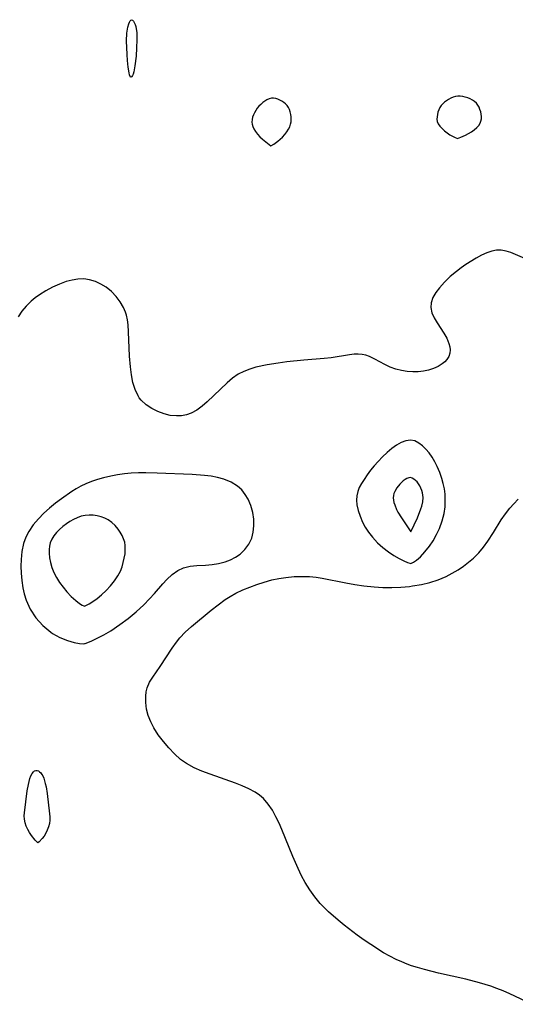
# Model space of a CAD drawing. Header units: metres. Extents: x 1073367 to 1082519, y 1569854 to 1574957.
# Tile 255 of 256: x 1075645 to 1075751, y 1573825 to 1574036. Entities that reach past the tile are written whole.
import ezdxf

# ---------------------------------------------------------------- set-up
doc = ezdxf.new("R2010")
doc.units = ezdxf.units.M
doc.layers.add('CGG_CurvaNivelLidar_v1', color=253, linetype='Continuous', lineweight=30)

msp = doc.modelspace()

# ---------------------------------------------------------------- linework, layer by layer
at = {"layer": 'CGG_CurvaNivelLidar_v1'}
for p, q in [((1075668.2914, 1574035.3079, 66), (1075668.4448, 1574035.502, 66)), ((1075668.4448, 1574035.502, 66), (1075668.6088, 1574035.5842, 66)), ((1075668.6088, 1574035.5842, 66), (1075668.8082, 1574035.515, 66)), ((1075668.8082, 1574035.515, 66), (1075669.0108, 1574035.3025, 66)), ((1075667.6374, 1574032.7204, 66), (1075667.8297, 1574033.9877, 66)), ((1075667.8297, 1574033.9877, 66), (1075668.0188, 1574034.6857, 66)), ((1075668.0188, 1574034.6857, 66), (1075668.1489, 1574035.0288, 66)), ((1075668.1489, 1574035.0288, 66), (1075668.2914, 1574035.3079, 66)), ((1075669.0108, 1574035.3025, 66), (1075669.2055, 1574034.9838, 66)), ((1075669.2055, 1574034.9838, 66), (1075669.3806, 1574034.5856, 66)), ((1075669.3806, 1574034.5856, 66), (1075669.5221, 1574034.1384, 66)), ((1075669.5221, 1574034.1384, 66), (1075669.6296, 1574033.6494, 66)), ((1075669.6296, 1574033.6494, 66), (1075669.7281, 1574032.8253, 66)), ((1075667.5726, 1574031.0305, 66), (1075667.6374, 1574032.7204, 66)), ((1075669.7654, 1574031.2699, 66), (1075669.7112, 1574029.5524, 66)), ((1075669.7281, 1574032.8253, 66), (1075669.7654, 1574031.2699, 66)), ((1075667.6473, 1574028.1541, 66), (1075667.5726, 1574031.0305, 66)), ((1075669.7112, 1574029.5524, 66), (1075669.6118, 1574027.8007, 66)), ((1075667.7402, 1574026.8121, 66), (1075667.6473, 1574028.1541, 66)), ((1075669.6118, 1574027.8007, 66), (1075669.361, 1574025.7189, 66)), ((1075667.8903, 1574025.4026, 66), (1075667.7402, 1574026.8121, 66)), ((1075668.0859, 1574024.189, 66), (1075667.8903, 1574025.4026, 66)), ((1075669.361, 1574025.7189, 66), (1075669.1044, 1574024.4406, 66)), ((1075668.1967, 1574023.7359, 66), (1075668.0859, 1574024.189, 66)), ((1075668.3413, 1574023.3759, 66), (1075668.1967, 1574023.7359, 66)), ((1075668.4092, 1574023.2925, 66), (1075668.3413, 1574023.3759, 66)), ((1075668.5, 1574023.2797, 66), (1075668.4092, 1574023.2925, 66)), ((1075668.5389, 1574023.2623, 66), (1075668.5, 1574023.2797, 66)), ((1075668.611, 1574023.2943, 66), (1075668.5389, 1574023.2623, 66)), ((1075668.699, 1574023.3872, 66), (1075668.611, 1574023.2943, 66)), ((1075668.8272, 1574023.6092, 66), (1075668.699, 1574023.3872, 66)), ((1075668.9553, 1574023.9317, 66), (1075668.8272, 1574023.6092, 66)), ((1075669.1044, 1574024.4406, 66), (1075668.9553, 1574023.9317, 66)), ((1075698.1206, 1574018.6237, 66.5), (1075697.6503, 1574018.4129, 66.5)), ((1075698.6037, 1574018.7425, 66.5), (1075698.1206, 1574018.6237, 66.5)), ((1075699.0595, 1574018.7529, 66.5), (1075698.6037, 1574018.7425, 66.5)), ((1075699.5203, 1574018.6824, 66.5), (1075699.0595, 1574018.7529, 66.5)), ((1075699.98, 1574018.5484, 66.5), (1075699.5203, 1574018.6824, 66.5)), ((1075700.4319, 1574018.3632, 66.5), (1075699.98, 1574018.5484, 66.5)), ((1075737.0746, 1574018.7416, 66.5), (1075736.6063, 1574018.4965, 66.5)), ((1075737.5573, 1574018.9446, 66.5), (1075737.0746, 1574018.7416, 66.5)), ((1075738.051, 1574019.0957, 66.5), (1075737.5573, 1574018.9446, 66.5)), ((1075738.5536, 1574019.1801, 66.5), (1075738.051, 1574019.0957, 66.5)), ((1075739.0963, 1574019.1836, 66.5), (1075738.5536, 1574019.1801, 66.5)), ((1075739.6417, 1574019.1126, 66.5), (1075739.0963, 1574019.1836, 66.5)), ((1075740.1839, 1574018.9836, 66.5), (1075739.6417, 1574019.1126, 66.5)), ((1075740.7166, 1574018.8073, 66.5), (1075740.1839, 1574018.9836, 66.5)), ((1075741.2319, 1574018.5891, 66.5), (1075740.7166, 1574018.8073, 66.5)), ((1075741.7203, 1574018.3296, 66.5), (1075741.2319, 1574018.5891, 66.5)), ((1075695.5687, 1574016.5847, 66.5), (1075695.2589, 1574016.1299, 66.5)), ((1075695.9319, 1574017.0238, 66.5), (1075695.5687, 1574016.5847, 66.5)), ((1075696.3293, 1574017.4305, 66.5), (1075695.9319, 1574017.0238, 66.5)), ((1075696.7518, 1574017.8026, 66.5), (1075696.3293, 1574017.4305, 66.5)), ((1075697.1934, 1574018.1337, 66.5), (1075696.7518, 1574017.8026, 66.5)), ((1075697.6503, 1574018.4129, 66.5), (1075697.1934, 1574018.1337, 66.5)), ((1075700.8686, 1574018.1341, 66.5), (1075700.4319, 1574018.3632, 66.5)), ((1075701.281, 1574017.8645, 66.5), (1075700.8686, 1574018.1341, 66.5)), ((1075701.6576, 1574017.5534, 66.5), (1075701.281, 1574017.8645, 66.5)), ((1075701.984, 1574017.1963, 66.5), (1075701.6576, 1574017.5534, 66.5)), ((1075702.2564, 1574016.7721, 66.5), (1075701.984, 1574017.1963, 66.5)), ((1075702.4689, 1574016.3049, 66.5), (1075702.2564, 1574016.7721, 66.5)), ((1075734.7209, 1574016.7326, 66.5), (1075734.4934, 1574016.2658, 66.5)), ((1075735.0044, 1574017.1662, 66.5), (1075734.7209, 1574016.7326, 66.5)), ((1075735.3449, 1574017.5529, 66.5), (1075735.0044, 1574017.1662, 66.5)), ((1075735.7333, 1574017.9013, 66.5), (1075735.3449, 1574017.5529, 66.5)), ((1075736.1569, 1574018.2156, 66.5), (1075735.7333, 1574017.9013, 66.5)), ((1075736.6063, 1574018.4965, 66.5), (1075736.1569, 1574018.2156, 66.5)), ((1075742.1688, 1574018.0249, 66.5), (1075741.7203, 1574018.3296, 66.5)), ((1075742.5604, 1574017.666, 66.5), (1075742.1688, 1574018.0249, 66.5)), ((1075742.8696, 1574017.2615, 66.5), (1075742.5604, 1574017.666, 66.5)), ((1075743.1194, 1574016.8111, 66.5), (1075742.8696, 1574017.2615, 66.5)), ((1075743.3189, 1574016.3292, 66.5), (1075743.1194, 1574016.8111, 66.5)), ((1075694.5879, 1574014.6606, 66.5), (1075694.4716, 1574014.1562, 66.5)), ((1075694.7647, 1574015.1612, 66.5), (1075694.5879, 1574014.6606, 66.5)), ((1075694.9905, 1574015.6529, 66.5), (1075694.7647, 1574015.1612, 66.5)), ((1075695.2589, 1574016.1299, 66.5), (1075694.9905, 1574015.6529, 66.5)), ((1075702.6311, 1574015.8075, 66.5), (1075702.4689, 1574016.3049, 66.5)), ((1075702.748, 1574015.2901, 66.5), (1075702.6311, 1574015.8075, 66.5)), ((1075702.8202, 1574014.7608, 66.5), (1075702.748, 1574015.2901, 66.5)), ((1075702.8435, 1574014.2267, 66.5), (1075702.8202, 1574014.7608, 66.5)), ((1075734.1124, 1574014.771, 66.5), (1075734.0996, 1574014.2711, 66.5)), ((1075734.1878, 1574015.2758, 66.5), (1075734.1124, 1574014.771, 66.5)), ((1075734.3161, 1574015.777, 66.5), (1075734.1878, 1574015.2758, 66.5)), ((1075734.4934, 1574016.2658, 66.5), (1075734.3161, 1574015.777, 66.5)), ((1075743.4726, 1574015.8275, 66.5), (1075743.3189, 1574016.3292, 66.5)), ((1075743.5803, 1574015.316, 66.5), (1075743.4726, 1574015.8275, 66.5)), ((1075743.6365, 1574014.8042, 66.5), (1075743.5803, 1574015.316, 66.5)), ((1075743.6301, 1574014.3014, 66.5), (1075743.6365, 1574014.8042, 66.5)), ((1075694.4716, 1574014.1562, 66.5), (1075694.4341, 1574013.6523, 66.5)), ((1075694.4341, 1574013.6523, 66.5), (1075694.4891, 1574013.1685, 66.5)), ((1075694.4891, 1574013.1685, 66.5), (1075694.6256, 1574012.6862, 66.5)), ((1075694.6256, 1574012.6862, 66.5), (1075694.8734, 1574012.1624, 66.5)), ((1075702.2849, 1574012.0999, 66.5), (1075702.5412, 1574012.6483, 66.5)), ((1075702.5412, 1574012.6483, 66.5), (1075702.7047, 1574013.1669, 66.5)), ((1075702.7047, 1574013.1669, 66.5), (1075702.8084, 1574013.6942, 66.5)), ((1075702.8084, 1574013.6942, 66.5), (1075702.8435, 1574014.2267, 66.5)), ((1075734.0996, 1574014.2711, 66.5), (1075734.1668, 1574013.7846, 66.5)), ((1075734.1668, 1574013.7846, 66.5), (1075734.3763, 1574013.2826, 66.5)), ((1075734.3763, 1574013.2826, 66.5), (1075734.7304, 1574012.7648, 66.5)), ((1075734.7304, 1574012.7648, 66.5), (1075735.1939, 1574012.2512, 66.5)), ((1075735.1939, 1574012.2512, 66.5), (1075735.732, 1574011.7612, 66.5)), ((1075742.0908, 1574012.0055, 66.5), (1075742.6219, 1574012.4606, 66.5)), ((1075742.6219, 1574012.4606, 66.5), (1075743.0569, 1574012.9215, 66.5)), ((1075743.0569, 1574012.9215, 66.5), (1075743.3624, 1574013.3708, 66.5)), ((1075743.3624, 1574013.3708, 66.5), (1075743.5429, 1574013.8179, 66.5)), ((1075743.5429, 1574013.8179, 66.5), (1075743.6301, 1574014.3014, 66.5)), ((1075694.8734, 1574012.1624, 66.5), (1075695.2247, 1574011.606, 66.5)), ((1075695.2247, 1574011.606, 66.5), (1075695.6561, 1574011.0431, 66.5)), ((1075695.6561, 1574011.0431, 66.5), (1075696.1445, 1574010.4991, 66.5)), ((1075696.1445, 1574010.4991, 66.5), (1075696.7, 1574009.963, 66.5)), ((1075700.4901, 1574009.9393, 66.5), (1075700.9817, 1574010.3922, 66.5)), ((1075700.9817, 1574010.3922, 66.5), (1075701.486, 1574010.9423, 66.5)), ((1075701.486, 1574010.9423, 66.5), (1075701.9269, 1574011.5213, 66.5)), ((1075701.9269, 1574011.5213, 66.5), (1075702.2849, 1574012.0999, 66.5)), ((1075735.732, 1574011.7612, 66.5), (1075736.31, 1574011.3139, 66.5)), ((1075736.31, 1574011.3139, 66.5), (1075736.8937, 1574010.9271, 66.5)), ((1075736.8937, 1574010.9271, 66.5), (1075737.8435, 1574010.4168, 66.5)), ((1075737.8435, 1574010.4168, 66.5), (1075738.5, 1574010.1492, 66.5)), ((1075738.5, 1574010.1492, 66.5), (1075739.2104, 1574010.3843, 66.5)), ((1075739.2104, 1574010.3843, 66.5), (1075740.2511, 1574010.8417, 66.5)), ((1075740.2511, 1574010.8417, 66.5), (1075740.8728, 1574011.1799, 66.5)), ((1075740.8728, 1574011.1799, 66.5), (1075741.4968, 1574011.573, 66.5)), ((1075741.4968, 1574011.573, 66.5), (1075742.0908, 1574012.0055, 66.5)), ((1075696.7, 1574009.963, 66.5), (1075697.7474, 1574009.0971, 66.5)), ((1075697.7474, 1574009.0971, 66.5), (1075698.5, 1574008.5507, 66.5)), ((1075698.5, 1574008.5507, 66.5), (1075699.1089, 1574008.9179, 66.5)), ((1075699.1089, 1574008.9179, 66.5), (1075699.9941, 1574009.5383, 66.5)), ((1075699.9941, 1574009.5383, 66.5), (1075700.4901, 1574009.9393, 66.5)), ((1075743.646, 1573985.1158, 66.5), (1075742.4954, 1573984.4806, 66.5)), ((1075744.8002, 1573985.6373, 66.5), (1075743.646, 1573985.1158, 66.5)), ((1075745.8329, 1573985.9707, 66.5), (1075744.8002, 1573985.6373, 66.5)), ((1075746.865, 1573986.156, 66.5), (1075745.8329, 1573985.9707, 66.5)), ((1075747.8883, 1573986.1665, 66.5), (1075746.865, 1573986.156, 66.5)), ((1075748.9143, 1573985.982, 66.5), (1075747.8883, 1573986.1665, 66.5)), ((1075749.9421, 1573985.6458, 66.5), (1075748.9143, 1573985.982, 66.5)), ((1075753.4191, 1573984.1713, 66.5), (1075749.9421, 1573985.6458, 66.5)), ((1075740.3005, 1573983.0949, 66.5), (1075739.2719, 1573982.3768, 66.5)), ((1075742.4954, 1573984.4806, 66.5), (1075740.3005, 1573983.0949, 66.5)), ((1075738.2837, 1573981.6203, 66.5), (1075736.9511, 1573980.5049, 66.5)), ((1075739.2719, 1573982.3768, 66.5), (1075738.2837, 1573981.6203, 66.5)), ((1075653.1473, 1573978.903, 66.5), (1075651.6805, 1573978.2451, 66.5)), ((1075654.605, 1573979.4386, 66.5), (1075653.1473, 1573978.903, 66.5)), ((1075655.8696, 1573979.7858, 66.5), (1075654.605, 1573979.4386, 66.5)), ((1075657.1265, 1573979.9937, 66.5), (1075655.8696, 1573979.7858, 66.5)), ((1075658.3678, 1573980.0271, 66.5), (1075657.1265, 1573979.9937, 66.5)), ((1075659.6414, 1573979.8444, 66.5), (1075658.3678, 1573980.0271, 66.5)), ((1075660.878, 1573979.4638, 66.5), (1075659.6414, 1573979.8444, 66.5)), ((1075662.0644, 1573978.916, 66.5), (1075660.878, 1573979.4638, 66.5)), ((1075663.1744, 1573978.2287, 66.5), (1075662.0644, 1573978.916, 66.5)), ((1075735.7125, 1573979.3406, 66.5), (1075734.6155, 1573978.1332, 66.5)), ((1075736.9511, 1573980.5049, 66.5), (1075735.7125, 1573979.3406, 66.5)), ((1075648.8558, 1573976.615, 66.5), (1075647.9428, 1573975.9506, 66.5)), ((1075650.2423, 1573977.4827, 66.5), (1075648.8558, 1573976.615, 66.5)), ((1075651.6805, 1573978.2451, 66.5), (1075650.2423, 1573977.4827, 66.5)), ((1075664.2972, 1573977.3213, 66.5), (1075663.1744, 1573978.2287, 66.5)), ((1075665.3046, 1573976.2819, 66.5), (1075664.2972, 1573977.3213, 66.5)), ((1075733.8361, 1573977.0746, 66.5), (1075733.2368, 1573976.0002, 66.5)), ((1075734.6155, 1573978.1332, 66.5), (1075733.8361, 1573977.0746, 66.5)), ((1075647.0758, 1573975.229, 66.5), (1075646.0303, 1573974.199, 66.5)), ((1075647.9428, 1573975.9506, 66.5), (1075647.0758, 1573975.229, 66.5)), ((1075666.1799, 1573975.1346, 66.5), (1075665.3046, 1573976.2819, 66.5)), ((1075666.8982, 1573973.8952, 66.5), (1075666.1799, 1573975.1346, 66.5)), ((1075732.8615, 1573974.9234, 66.5), (1075732.766, 1573973.8572, 66.5)), ((1075733.2368, 1573976.0002, 66.5), (1075732.8615, 1573974.9234, 66.5)), ((1075645.0918, 1573973.07, 66.5), (1075644.31, 1573971.9118, 66.5)), ((1075646.0303, 1573974.199, 66.5), (1075645.0918, 1573973.07, 66.5)), ((1075667.3087, 1573972.9131, 66.5), (1075666.8982, 1573973.8952, 66.5)), ((1075667.5072, 1573972.26, 66.5), (1075667.3087, 1573972.9131, 66.5)), ((1075667.7261, 1573971.2443, 66.5), (1075667.5072, 1573972.26, 66.5)), ((1075732.766, 1573973.8572, 66.5), (1075733.0024, 1573972.7723, 66.5)), ((1075733.0024, 1573972.7723, 66.5), (1075733.4998, 1573971.698, 66.5)), ((1075667.8743, 1573970.1883, 66.5), (1075667.7261, 1573971.2443, 66.5)), ((1075668.0022, 1573968.7091, 66.5), (1075667.8743, 1573970.1883, 66.5)), ((1075733.4998, 1573971.698, 66.5), (1075734.1567, 1573970.6202, 66.5)), ((1075734.1567, 1573970.6202, 66.5), (1075735.5776, 1573968.4187, 66.5)), ((1075668.2127, 1573963.4803, 66.5), (1075668.0022, 1573968.7091, 66.5)), ((1075735.5776, 1573968.4187, 66.5), (1075736.1925, 1573967.2988, 66.5)), ((1075736.1925, 1573967.2988, 66.5), (1075736.6597, 1573966.1831, 66.5)), ((1075736.6597, 1573966.1831, 66.5), (1075736.8472, 1573965.4896, 66.5)), ((1075715.3425, 1573963.7537, 66.5), (1075711.4234, 1573963.1296, 66.5)), ((1075716.3298, 1573963.8675, 66.5), (1075715.3425, 1573963.7537, 66.5)), ((1075717.2082, 1573963.9009, 66.5), (1075716.3298, 1573963.8675, 66.5)), ((1075718.057, 1573963.8353, 66.5), (1075717.2082, 1573963.9009, 66.5)), ((1075718.8767, 1573963.649, 66.5), (1075718.057, 1573963.8353, 66.5)), ((1075736.8824, 1573964.0831, 66.5), (1075736.6528, 1573963.3907, 66.5)), ((1075736.8472, 1573965.4896, 66.5), (1075736.9322, 1573964.815, 66.5)), ((1075736.9322, 1573964.815, 66.5), (1075736.8824, 1573964.0831, 66.5)), ((1075668.3805, 1573961.1534, 66.5), (1075668.2127, 1573963.4803, 66.5)), ((1075697.669, 1573961.6036, 66.5), (1075695.2761, 1573961.0667, 66.5)), ((1075700.0535, 1573961.9927, 66.5), (1075697.669, 1573961.6036, 66.5)), ((1075701.89, 1573962.218, 66.5), (1075700.0535, 1573961.9927, 66.5)), ((1075705.5906, 1573962.5744, 66.5), (1075701.89, 1573962.218, 66.5)), ((1075709.9009, 1573962.9368, 66.5), (1075705.5906, 1573962.5744, 66.5)), ((1075711.4234, 1573963.1296, 66.5), (1075709.9009, 1573962.9368, 66.5)), ((1075719.6678, 1573963.3577, 66.5), (1075718.8767, 1573963.649, 66.5)), ((1075720.8001, 1573962.7942, 66.5), (1075719.6678, 1573963.3577, 66.5)), ((1075722.9412, 1573961.6503, 66.5), (1075720.8001, 1573962.7942, 66.5)), ((1075724.0895, 1573961.1142, 66.5), (1075722.9412, 1573961.6503, 66.5)), ((1075735.2222, 1573961.7985, 66.5), (1075734.3435, 1573961.2661, 66.5)), ((1075735.7793, 1573962.2412, 66.5), (1075735.2222, 1573961.7985, 66.5)), ((1075736.2426, 1573962.7322, 66.5), (1075735.7793, 1573962.2412, 66.5)), ((1075736.6528, 1573963.3907, 66.5), (1075736.2426, 1573962.7322, 66.5)), ((1075668.5941, 1573959.4532, 66.5), (1075668.3805, 1573961.1534, 66.5)), ((1075668.9147, 1573957.8278, 66.5), (1075668.5941, 1573959.4532, 66.5)), ((1075691.4985, 1573959.6, 66.5), (1075690.2565, 1573958.7275, 66.5)), ((1075692.6809, 1573960.2025, 66.5), (1075691.4985, 1573959.6, 66.5)), ((1075693.9465, 1573960.6799, 66.5), (1075692.6809, 1573960.2025, 66.5)), ((1075695.2761, 1573961.0667, 66.5), (1075693.9465, 1573960.6799, 66.5)), ((1075725.2923, 1573960.6667, 66.5), (1075724.0895, 1573961.1142, 66.5)), ((1075726.4775, 1573960.3631, 66.5), (1075725.2923, 1573960.6667, 66.5)), ((1075727.6949, 1573960.1757, 66.5), (1075726.4775, 1573960.3631, 66.5)), ((1075728.9251, 1573960.0995, 66.5), (1075727.6949, 1573960.1757, 66.5)), ((1075730.0694, 1573960.1278, 66.5), (1075728.9251, 1573960.0995, 66.5)), ((1075731.1906, 1573960.2518, 66.5), (1075730.0694, 1573960.1278, 66.5)), ((1075732.2706, 1573960.474, 66.5), (1075731.1906, 1573960.2518, 66.5)), ((1075733.3516, 1573960.82, 66.5), (1075732.2706, 1573960.474, 66.5)), ((1075734.3435, 1573961.2661, 66.5), (1075733.3516, 1573960.82, 66.5)), ((1075669.3789, 1573956.3121, 66.5), (1075668.9147, 1573957.8278, 66.5)), ((1075689.0948, 1573957.7172, 66.5), (1075684.8124, 1573953.66, 66.5)), ((1075690.2565, 1573958.7275, 66.5), (1075689.0948, 1573957.7172, 66.5)), ((1075670.0336, 1573954.9498, 66.5), (1075669.3789, 1573956.3121, 66.5)), ((1075670.2902, 1573954.5582, 66.5), (1075670.0336, 1573954.9498, 66.5)), ((1075670.7166, 1573954.0198, 66.5), (1075670.2902, 1573954.5582, 66.5)), ((1075671.7554, 1573953.0455, 66.5), (1075670.7166, 1573954.0198, 66.5)), ((1075684.8124, 1573953.66, 66.5), (1075683.7308, 1573952.7324, 66.5)), ((1075672.953, 1573952.2426, 66.5), (1075671.7554, 1573953.0455, 66.5)), ((1075674.2589, 1573951.5937, 66.5), (1075672.953, 1573952.2426, 66.5)), ((1075675.6303, 1573951.0941, 66.5), (1075674.2589, 1573951.5937, 66.5)), ((1075676.9282, 1573950.7759, 66.5), (1075675.6303, 1573951.0941, 66.5)), ((1075681.4222, 1573951.2763, 66.5), (1075680.3887, 1573950.908, 66.5)), ((1075682.6056, 1573951.9198, 66.5), (1075681.4222, 1573951.2763, 66.5)), ((1075683.7308, 1573952.7324, 66.5), (1075682.6056, 1573951.9198, 66.5)), ((1075678.2377, 1573950.6386, 66.5), (1075676.9282, 1573950.7759, 66.5)), ((1075679.3214, 1573950.6951, 66.5), (1075678.2377, 1573950.6386, 66.5)), ((1075680.3887, 1573950.908, 66.5), (1075679.3214, 1573950.6951, 66.5)), ((1075726.4533, 1573944.9875, 67), (1075725.4524, 1573944.4104, 67)), ((1075727.4282, 1573945.3433, 67), (1075726.4533, 1573944.9875, 67)), ((1075728.3995, 1573945.4531, 67), (1075727.4282, 1573945.3433, 67)), ((1075729.3472, 1573945.2759, 67), (1075728.3995, 1573945.4531, 67)), ((1075730.2471, 1573944.8405, 67), (1075729.3472, 1573945.2759, 67)), ((1075731.0086, 1573944.2536, 67), (1075730.2471, 1573944.8405, 67)), ((1075723.4401, 1573942.8222, 67), (1075722.4351, 1573941.8816, 67)), ((1075724.4606, 1573943.6821, 67), (1075723.4401, 1573942.8222, 67)), ((1075725.4524, 1573944.4104, 67), (1075724.4606, 1573943.6821, 67)), ((1075731.7246, 1573943.5275, 67), (1075731.0086, 1573944.2536, 67)), ((1075732.4023, 1573942.7031, 67), (1075731.7246, 1573943.5275, 67)), ((1075733.0424, 1573941.7988, 67), (1075732.4023, 1573942.7031, 67)), ((1075721.4622, 1573940.8759, 67), (1075720.6483, 1573939.9485, 67)), ((1075722.4351, 1573941.8816, 67), (1075721.4622, 1573940.8759, 67)), ((1075733.6358, 1573940.8288, 67), (1075733.0424, 1573941.7988, 67)), ((1075734.1694, 1573939.8019, 67), (1075733.6358, 1573940.8288, 67)), ((1075668.5704, 1573938.35, 67), (1075667.0815, 1573938.2114, 67)), ((1075670.1164, 1573938.4257, 67), (1075668.5704, 1573938.35, 67)), ((1075671.6705, 1573938.4485, 67), (1075670.1164, 1573938.4257, 67)), ((1075674.1355, 1573938.4151, 67), (1075671.6705, 1573938.4485, 67)), ((1075681.6312, 1573938.1116, 67), (1075674.1355, 1573938.4151, 67)), ((1075719.8742, 1573938.9932, 67), (1075719.1428, 1573938.0236, 67)), ((1075720.6483, 1573939.9485, 67), (1075719.8742, 1573938.9932, 67)), ((1075734.6955, 1573938.5574, 67), (1075734.1694, 1573939.8019, 67)), ((1075735.1356, 1573937.2659, 67), (1075734.6955, 1573938.5574, 67)), ((1075660.0304, 1573936.588, 67), (1075658.799, 1573936.09, 67)), ((1075661.2959, 1573937.0153, 67), (1075660.0304, 1573936.588, 67)), ((1075662.5887, 1573937.3813, 67), (1075661.2959, 1573937.0153, 67)), ((1075664.1467, 1573937.7427, 67), (1075662.5887, 1573937.3813, 67)), ((1075665.6057, 1573938.0086, 67), (1075664.1467, 1573937.7427, 67)), ((1075667.0815, 1573938.2114, 67), (1075665.6057, 1573938.0086, 67)), ((1075684.27, 1573937.9138, 67), (1075681.6312, 1573938.1116, 67)), ((1075685.6894, 1573937.7341, 67), (1075684.27, 1573937.9138, 67)), ((1075687.0633, 1573937.4778, 67), (1075685.6894, 1573937.7341, 67)), ((1075688.3765, 1573937.1214, 67), (1075687.0633, 1573937.4778, 67)), ((1075689.9505, 1573936.4767, 67), (1075688.3765, 1573937.1214, 67)), ((1075691.3441, 1573935.5976, 67), (1075689.9505, 1573936.4767, 67)), ((1075718.4612, 1573937.051, 67), (1075717.9178, 1573936.1992, 67)), ((1075719.1428, 1573938.0236, 67), (1075718.4612, 1573937.051, 67)), ((1075726.8587, 1573936.7289, 67.5), (1075726.1133, 1573936.027, 67.5)), ((1075727.2502, 1573937.0141, 67.5), (1075726.8587, 1573936.7289, 67.5)), ((1075727.6459, 1573937.2386, 67.5), (1075727.2502, 1573937.0141, 67.5)), ((1075728.0401, 1573937.3827, 67.5), (1075727.6459, 1573937.2386, 67.5)), ((1075728.4275, 1573937.4193, 67.5), (1075728.0401, 1573937.3827, 67.5)), ((1075728.8051, 1573937.3254, 67.5), (1075728.4275, 1573937.4193, 67.5)), ((1075729.1694, 1573937.1226, 67.5), (1075728.8051, 1573937.3254, 67.5)), ((1075729.5187, 1573936.8379, 67.5), (1075729.1694, 1573937.1226, 67.5)), ((1075729.8494, 1573936.4911, 67.5), (1075729.5187, 1573936.8379, 67.5)), ((1075730.1564, 1573936.096, 67.5), (1075729.8494, 1573936.4911, 67.5)), ((1075735.4475, 1573936.1403, 67), (1075735.1356, 1573937.2659, 67)), ((1075655.8061, 1573934.4474, 67), (1075653.5682, 1573932.8898, 67)), ((1075656.765, 1573935.0434, 67), (1075655.8061, 1573934.4474, 67)), ((1075657.7659, 1573935.5952, 67), (1075656.765, 1573935.0434, 67)), ((1075658.799, 1573936.09, 67), (1075657.7659, 1573935.5952, 67)), ((1075692.2309, 1573934.7805, 67), (1075691.3441, 1573935.5976, 67)), ((1075692.9892, 1573933.8418, 67), (1075692.2309, 1573934.7805, 67)), ((1075717.1195, 1573934.4469, 67), (1075716.9154, 1573933.5335, 67)), ((1075717.4573, 1573935.3322, 67), (1075717.1195, 1573934.4469, 67)), ((1075717.9178, 1573936.1992, 67), (1075717.4573, 1573935.3322, 67)), ((1075725.0369, 1573934.4465, 67.5), (1075724.8671, 1573934.0172, 67.5)), ((1075725.5131, 1573935.2697, 67.5), (1075725.0369, 1573934.4465, 67.5)), ((1075726.1133, 1573936.027, 67.5), (1075725.5131, 1573935.2697, 67.5)), ((1075730.4319, 1573935.6616, 67.5), (1075730.1564, 1573936.096, 67.5)), ((1075730.6691, 1573935.1896, 67.5), (1075730.4319, 1573935.6616, 67.5)), ((1075730.8626, 1573934.6922, 67.5), (1075730.6691, 1573935.1896, 67.5)), ((1075731.0079, 1573934.1767, 67.5), (1075730.8626, 1573934.6922, 67.5)), ((1075731.0954, 1573933.6478, 67.5), (1075731.0079, 1573934.1767, 67.5)), ((1075735.6902, 1573934.9984, 67), (1075735.4475, 1573936.1403, 67)), ((1075735.8455, 1573933.8435, 67), (1075735.6902, 1573934.9984, 67)), ((1075653.5682, 1573932.8898, 67), (1075652.2961, 1573931.9232, 67)), ((1075693.6183, 1573932.8044, 67), (1075692.9892, 1573933.8418, 67)), ((1075694.2127, 1573931.4178, 67), (1075693.6183, 1573932.8044, 67)), ((1075716.9154, 1573933.5335, 67), (1075716.8572, 1573932.5666, 67)), ((1075716.8572, 1573932.5666, 67), (1075716.9384, 1573931.5862, 67)), ((1075724.7617, 1573933.5772, 67.5), (1075724.7342, 1573933.0964, 67.5)), ((1075724.7342, 1573933.0964, 67.5), (1075724.7809, 1573932.6072, 67.5)), ((1075724.8671, 1573934.0172, 67.5), (1075724.7617, 1573933.5772, 67.5)), ((1075724.7809, 1573932.6072, 67.5), (1075724.8851, 1573932.1129, 67.5)), ((1075724.8851, 1573932.1129, 67.5), (1075725.0345, 1573931.6167, 67.5)), ((1075730.8386, 1573931.3191, 67.5), (1075731.039, 1573932.2543, 67.5)), ((1075731.039, 1573932.2543, 67.5), (1075731.1171, 1573933.1872, 67.5)), ((1075731.1171, 1573933.1872, 67.5), (1075731.0954, 1573933.6478, 67.5)), ((1075735.8333, 1573931.1398, 67), (1075735.8969, 1573932.4957, 67)), ((1075735.8969, 1573932.4957, 67), (1075735.8455, 1573933.8435, 67)), ((1075750.5707, 1573931.8289, 66.5), (1075751.5327, 1573932.7861, 66.5)), ((1075651.0646, 1573930.912, 67), (1075649.8217, 1573929.7853, 67)), ((1075652.2961, 1573931.9232, 67), (1075651.0646, 1573930.912, 67)), ((1075694.6149, 1573929.9539, 67), (1075694.2127, 1573931.4178, 67)), ((1075694.8241, 1573928.5069, 67), (1075694.6149, 1573929.9539, 67)), ((1075716.9384, 1573931.5862, 67), (1075717.2016, 1573930.3609, 67)), ((1075717.2016, 1573930.3609, 67), (1075717.6034, 1573929.1333, 67)), ((1075725.0345, 1573931.6167, 67.5), (1075725.443, 1573930.6216, 67.5)), ((1075725.443, 1573930.6216, 67.5), (1075725.7431, 1573930.0484, 67.5)), ((1075725.7431, 1573930.0484, 67.5), (1075726.5027, 1573928.7792, 67.5)), ((1075729.8965, 1573928.8244, 67.5), (1075730.6694, 1573930.7691, 67.5)), ((1075730.6694, 1573930.7691, 67.5), (1075730.8386, 1573931.3191, 67.5)), ((1075735.6295, 1573929.7184, 67), (1075735.8333, 1573931.1398, 67)), ((1075748.776, 1573929.6588, 66.5), (1075749.7231, 1573930.8883, 66.5)), ((1075749.7231, 1573930.8883, 66.5), (1075750.5707, 1573931.8289, 66.5)), ((1075648.6601, 1573928.6005, 67), (1075647.5599, 1573927.2953, 67)), ((1075649.8217, 1573929.7853, 67), (1075648.6601, 1573928.6005, 67)), ((1075655.4119, 1573928.015, 67.5), (1075654.6602, 1573927.5163, 67.5)), ((1075656.1919, 1573928.4577, 67.5), (1075655.4119, 1573928.015, 67.5)), ((1075656.9944, 1573928.8341, 67.5), (1075656.1919, 1573928.4577, 67.5)), ((1075657.8154, 1573929.1291, 67.5), (1075656.9944, 1573928.8341, 67.5)), ((1075658.6521, 1573929.322, 67.5), (1075657.8154, 1573929.1291, 67.5)), ((1075659.521, 1573929.3956, 67.5), (1075658.6521, 1573929.322, 67.5)), ((1075660.3928, 1573929.3587, 67.5), (1075659.521, 1573929.3956, 67.5)), ((1075661.2561, 1573929.2286, 67.5), (1075660.3928, 1573929.3587, 67.5)), ((1075662.0982, 1573929.0157, 67.5), (1075661.2561, 1573929.2286, 67.5)), ((1075662.905, 1573928.7241, 67.5), (1075662.0982, 1573929.0157, 67.5)), ((1075663.6082, 1573928.3763, 67.5), (1075662.905, 1573928.7241, 67.5)), ((1075664.4014, 1573927.814, 67.5), (1075663.6082, 1573928.3763, 67.5)), ((1075665.1146, 1573927.1321, 67.5), (1075664.4014, 1573927.814, 67.5)), ((1075694.8581, 1573927.0603, 67), (1075694.8241, 1573928.5069, 67)), ((1075717.6034, 1573929.1333, 67), (1075718.1254, 1573927.8932, 67)), ((1075718.1254, 1573927.8932, 67), (1075718.7004, 1573926.835, 67)), ((1075726.5027, 1573928.7792, 67.5), (1075728.5, 1573925.7742, 67.5)), ((1075728.5, 1573925.7742, 67.5), (1075729.8965, 1573928.8244, 67.5)), ((1075734.6407, 1573926.5479, 67), (1075735.2276, 1573928.1622, 67)), ((1075735.2276, 1573928.1622, 67), (1075735.6295, 1573929.7184, 67)), ((1075746.2122, 1573925.6392, 66.5), (1075747.8973, 1573928.3534, 66.5)), ((1075747.8973, 1573928.3534, 66.5), (1075748.776, 1573929.6588, 66.5)), ((1075646.6161, 1573925.9057, 67), (1075645.9663, 1573924.6348, 67)), ((1075647.5599, 1573927.2953, 67), (1075646.6161, 1573925.9057, 67)), ((1075653.1944, 1573926.3088, 67.5), (1075652.5452, 1573925.6426, 67.5)), ((1075653.9032, 1573926.9354, 67.5), (1075653.1944, 1573926.3088, 67.5)), ((1075654.6602, 1573927.5163, 67.5), (1075653.9032, 1573926.9354, 67.5)), ((1075665.7543, 1573926.3649, 67.5), (1075665.1146, 1573927.1321, 67.5)), ((1075666.2089, 1573925.7104, 67.5), (1075665.7543, 1573926.3649, 67.5)), ((1075666.6047, 1573925.0237, 67.5), (1075666.2089, 1573925.7104, 67.5)), ((1075694.3881, 1573924.4663, 67), (1075694.7195, 1573925.7326, 67)), ((1075694.7195, 1573925.7326, 67), (1075694.8581, 1573927.0603, 67)), ((1075718.7004, 1573926.835, 67), (1075719.4221, 1573925.7359, 67)), ((1075719.4221, 1573925.7359, 67), (1075720.2776, 1573924.6382, 67)), ((1075734.0168, 1573925.2019, 67), (1075734.6407, 1573926.5479, 67)), ((1075645.9663, 1573924.6348, 67), (1075645.4757, 1573923.2973, 67)), ((1075651.5001, 1573924.1975, 67.5), (1075651.1597, 1573923.4124, 67.5)), ((1075651.9726, 1573924.9393, 67.5), (1075651.5001, 1573924.1975, 67.5)), ((1075652.5452, 1573925.6426, 67.5), (1075651.9726, 1573924.9393, 67.5)), ((1075666.9258, 1573924.3075, 67.5), (1075666.6047, 1573925.0237, 67.5)), ((1075667.1517, 1573923.5622, 67.5), (1075666.9258, 1573924.3075, 67.5)), ((1075667.255, 1573922.9098, 67.5), (1075667.1517, 1573923.5622, 67.5)), ((1075693.7781, 1573923.188, 67), (1075694.3881, 1573924.4663, 67)), ((1075720.2776, 1573924.6382, 67), (1075721.3748, 1573923.46, 67)), ((1075732.4977, 1573922.7124, 67), (1075733.2946, 1573923.9101, 67)), ((1075733.2946, 1573923.9101, 67), (1075734.0168, 1573925.2019, 67)), ((1075744.0721, 1573922.5197, 66.5), (1075745.0175, 1573923.8096, 66.5)), ((1075745.0175, 1573923.8096, 66.5), (1075746.2122, 1573925.6392, 66.5)), ((1075645.0993, 1573921.6128, 67), (1075644.9202, 1573919.8702, 67)), ((1075645.4757, 1573923.2973, 67), (1075645.0993, 1573921.6128, 67)), ((1075650.9969, 1573922.7152, 67.5), (1075650.9323, 1573921.9888, 67.5)), ((1075650.9323, 1573921.9888, 67.5), (1075650.9454, 1573921.2395, 67.5)), ((1075651.1597, 1573923.4124, 67.5), (1075650.9969, 1573922.7152, 67.5)), ((1075667.2184, 1573921.0991, 67.5), (1075667.2858, 1573922.0152, 67.5)), ((1075667.2858, 1573922.0152, 67.5), (1075667.255, 1573922.9098, 67.5)), ((1075691.9045, 1573921.0456, 67), (1075692.939, 1573922.0394, 67)), ((1075692.939, 1573922.0394, 67), (1075693.7781, 1573923.188, 67)), ((1075721.3748, 1573923.46, 67), (1075722.52, 1573922.4282, 67)), ((1075722.52, 1573922.4282, 67), (1075723.7098, 1573921.5054, 67)), ((1075723.7098, 1573921.5054, 67), (1075724.8872, 1573920.7093, 67)), ((1075730.5558, 1573920.479, 67), (1075731.5207, 1573921.4881, 67)), ((1075731.5207, 1573921.4881, 67), (1075732.4977, 1573922.7124, 67)), ((1075743.0545, 1573921.3015, 66.5), (1075744.0721, 1573922.5197, 66.5)), ((1075644.9202, 1573919.8702, 67), (1075644.8931, 1573918.4295, 67)), ((1075650.9454, 1573921.2395, 67.5), (1075651.0526, 1573920.2426, 67.5)), ((1075651.0526, 1573920.2426, 67.5), (1075651.2452, 1573919.2285, 67.5)), ((1075666.856, 1573919.2364, 67.5), (1075667.071, 1573920.1702, 67.5)), ((1075667.071, 1573920.1702, 67.5), (1075667.2184, 1573921.0991, 67.5)), ((1075687.2922, 1573919.0259, 67), (1075688.6624, 1573919.3603, 67)), ((1075688.6624, 1573919.3603, 67), (1075689.8222, 1573919.7928, 67)), ((1075689.8222, 1573919.7928, 67), (1075690.9106, 1573920.3551, 67)), ((1075690.9106, 1573920.3551, 67), (1075691.9045, 1573921.0456, 67)), ((1075724.8872, 1573920.7093, 67), (1075725.9955, 1573920.0565, 67)), ((1075725.9955, 1573920.0565, 67), (1075726.9768, 1573919.5614, 67)), ((1075726.9768, 1573919.5614, 67), (1075727.7856, 1573919.2254, 67)), ((1075729.0812, 1573919.2952, 67), (1075729.6818, 1573919.72, 67)), ((1075729.6818, 1573919.72, 67), (1075730.5558, 1573920.479, 67)), ((1075740.8942, 1573919.2824, 66.5), (1075741.9512, 1573920.1797, 66.5)), ((1075741.9512, 1573920.1797, 66.5), (1075743.0545, 1573921.3015, 66.5)), ((1075644.8931, 1573918.4295, 67), (1075644.9523, 1573916.9736, 67)), ((1075651.2452, 1573919.2285, 67.5), (1075651.528, 1573918.193, 67.5)), ((1075651.528, 1573918.193, 67.5), (1075651.9875, 1573917.0563, 67.5)), ((1075665.6894, 1573916.3453, 67.5), (1075666.2172, 1573917.3586, 67.5)), ((1075666.2172, 1573917.3586, 67.5), (1075666.58, 1573918.3052, 67.5)), ((1075666.58, 1573918.3052, 67.5), (1075666.856, 1573919.2364, 67.5)), ((1075677.3317, 1573916.626, 67), (1075678.5148, 1573917.4912, 67)), ((1075678.5148, 1573917.4912, 67), (1075679.7857, 1573918.1066, 67)), ((1075679.7857, 1573918.1066, 67), (1075681.1583, 1573918.4349, 67)), ((1075681.1583, 1573918.4349, 67), (1075682.6166, 1573918.5801, 67)), ((1075682.6166, 1573918.5801, 67), (1075684.4813, 1573918.6905, 67)), ((1075684.4813, 1573918.6905, 67), (1075685.8883, 1573918.817, 67)), ((1075685.8883, 1573918.817, 67), (1075687.2922, 1573919.0259, 67)), ((1075727.7856, 1573919.2254, 67), (1075728.3202, 1573919.0564, 67)), ((1075728.3202, 1573919.0564, 67), (1075728.5, 1573919.0515, 67)), ((1075728.5, 1573919.0515, 67), (1075728.6666, 1573919.0692, 67)), ((1075728.6666, 1573919.0692, 67), (1075729.0812, 1573919.2952, 67)), ((1075737.3805, 1573916.9301, 66.5), (1075738.6222, 1573917.6902, 66.5)), ((1075738.6222, 1573917.6902, 66.5), (1075739.778, 1573918.4597, 66.5)), ((1075739.778, 1573918.4597, 66.5), (1075740.8942, 1573919.2824, 66.5)), ((1075644.9523, 1573916.9736, 67), (1075645.0981, 1573915.3978, 67)), ((1075645.0981, 1573915.3978, 67), (1075645.3243, 1573913.8262, 67)), ((1075651.9875, 1573917.0563, 67.5), (1075652.5353, 1573916.0095, 67.5)), ((1075652.5353, 1573916.0095, 67.5), (1075653.1939, 1573914.9537, 67.5)), ((1075664.1328, 1573914.2122, 67.5), (1075664.9781, 1573915.2697, 67.5)), ((1075664.9781, 1573915.2697, 67.5), (1075665.6894, 1573916.3453, 67.5)), ((1075675.3532, 1573914.6444, 67), (1075676.2115, 1573915.5737, 67)), ((1075676.2115, 1573915.5737, 67), (1075677.3317, 1573916.626, 67)), ((1075697.0201, 1573915.0052, 66.5), (1075698.7233, 1573915.4965, 66.5)), ((1075698.7233, 1573915.4965, 66.5), (1075700.2068, 1573915.8227, 66.5)), ((1075700.2068, 1573915.8227, 66.5), (1075701.7142, 1573916.0512, 66.5)), ((1075701.7142, 1573916.0512, 66.5), (1075703.5102, 1573916.1994, 66.5)), ((1075703.5102, 1573916.1994, 66.5), (1075705.3126, 1573916.2387, 66.5)), ((1075705.3126, 1573916.2387, 66.5), (1075706.7782, 1573916.1989, 66.5)), ((1075706.7782, 1573916.1989, 66.5), (1075708.2359, 1573916.0727, 66.5)), ((1075708.2359, 1573916.0727, 66.5), (1075709.5152, 1573915.875, 66.5)), ((1075709.5152, 1573915.875, 66.5), (1075714.5741, 1573914.8599, 66.5)), ((1075732.5982, 1573914.9641, 66.5), (1075734.3857, 1573915.5299, 66.5)), ((1075734.3857, 1573915.5299, 66.5), (1075736.0939, 1573916.245, 66.5)), ((1075736.0939, 1573916.245, 66.5), (1075737.3805, 1573916.9301, 66.5)), ((1075645.3243, 1573913.8262, 67), (1075645.5852, 1573912.5329, 67)), ((1075653.1939, 1573914.9537, 67.5), (1075653.9354, 1573913.925, 67.5)), ((1075653.9354, 1573913.925, 67.5), (1075654.732, 1573912.9587, 67.5)), ((1075662.2103, 1573912.3231, 67.5), (1075663.1918, 1573913.2147, 67.5)), ((1075663.1918, 1573913.2147, 67.5), (1075664.1328, 1573914.2122, 67.5)), ((1075673.5736, 1573912.5901, 67), (1075675.3532, 1573914.6444, 67)), ((1075690.9919, 1573912.6657, 66.5), (1075692.452, 1573913.3661, 66.5)), ((1075692.452, 1573913.3661, 66.5), (1075693.9553, 1573913.9728, 66.5)), ((1075693.9553, 1573913.9728, 66.5), (1075695.4834, 1573914.5122, 66.5)), ((1075695.4834, 1573914.5122, 66.5), (1075697.0201, 1573915.0052, 66.5)), ((1075714.5741, 1573914.8599, 66.5), (1075716.4949, 1573914.5086, 66.5)), ((1075716.4949, 1573914.5086, 66.5), (1075718.4317, 1573914.217, 66.5)), ((1075718.4317, 1573914.217, 66.5), (1075720.6227, 1573913.9973, 66.5)), ((1075720.6227, 1573913.9973, 66.5), (1075722.5293, 1573913.9013, 66.5)), ((1075722.5293, 1573913.9013, 66.5), (1075724.4355, 1573913.8871, 66.5)), ((1075724.4355, 1573913.8871, 66.5), (1075726.3335, 1573913.957, 66.5)), ((1075726.3335, 1573913.957, 66.5), (1075728.2144, 1573914.1209, 66.5)), ((1075728.2144, 1573914.1209, 66.5), (1075728.8668, 1573914.2039, 66.5)), ((1075728.8668, 1573914.2039, 66.5), (1075730.7531, 1573914.5254, 66.5)), ((1075730.7531, 1573914.5254, 66.5), (1075732.5982, 1573914.9641, 66.5)), ((1075645.5852, 1573912.5329, 67), (1075646.0072, 1573911.1891, 67)), ((1075646.0072, 1573911.1891, 67), (1075646.9065, 1573909.254, 67)), ((1075654.732, 1573912.9587, 67.5), (1075655.709, 1573911.9325, 67.5)), ((1075655.709, 1573911.9325, 67.5), (1075656.6505, 1573911.0819, 67.5)), ((1075656.6505, 1573911.0819, 67.5), (1075657.4825, 1573910.4434, 67.5)), ((1075659.5259, 1573910.4059, 67.5), (1075660.3186, 1573910.9012, 67.5)), ((1075660.3186, 1573910.9012, 67.5), (1075661.2331, 1573911.546, 67.5)), ((1075661.2331, 1573911.546, 67.5), (1075662.2103, 1573912.3231, 67.5)), ((1075671.2394, 1573910.1609, 67), (1075672.4836, 1573911.4108, 67)), ((1075672.4836, 1573911.4108, 67), (1075673.5736, 1573912.5901, 67)), ((1075687.1801, 1573910.1756, 66.5), (1075688.7048, 1573911.2818, 66.5)), ((1075688.7048, 1573911.2818, 66.5), (1075689.7529, 1573911.956, 66.5)), ((1075689.7529, 1573911.956, 66.5), (1075690.9919, 1573912.6657, 66.5)), ((1075646.9065, 1573909.254, 67), (1075648.1211, 1573907.3856, 67)), ((1075657.4825, 1573910.4434, 67.5), (1075658.0151, 1573910.1033, 67.5)), ((1075658.0151, 1573910.1033, 67.5), (1075658.3725, 1573909.9207, 67.5)), ((1075658.3725, 1573909.9207, 67.5), (1075658.5, 1573909.9029, 67.5)), ((1075658.5, 1573909.9029, 67.5), (1075658.9753, 1573910.1032, 67.5)), ((1075658.9753, 1573910.1032, 67.5), (1075659.5259, 1573910.4059, 67.5)), ((1075669.635, 1573908.6836, 67), (1075671.2394, 1573910.1609, 67)), ((1075681.448, 1573905.5135, 66.5), (1075685.6945, 1573908.998, 66.5)), ((1075685.6945, 1573908.998, 66.5), (1075687.1801, 1573910.1756, 66.5)), ((1075648.1211, 1573907.3856, 67), (1075649.6027, 1573905.6954, 67)), ((1075666.1309, 1573905.9076, 67), (1075667.9129, 1573907.2449, 67)), ((1075667.9129, 1573907.2449, 67), (1075669.635, 1573908.6836, 67)), ((1075649.6027, 1573905.6954, 67), (1075651.2979, 1573904.2863, 67)), ((1075662.6487, 1573903.7257, 67), (1075664.1729, 1573904.614, 67)), ((1075664.1729, 1573904.614, 67), (1075666.1309, 1573905.9076, 67)), ((1075680.1371, 1573904.321, 66.5), (1075681.448, 1573905.5135, 66.5)), ((1075651.2979, 1573904.2863, 67), (1075651.6633, 1573904.0419, 67)), ((1075651.6633, 1573904.0419, 67), (1075653.277, 1573903.1575, 67)), ((1075653.277, 1573903.1575, 67), (1075654.862, 1573902.5216, 67)), ((1075654.862, 1573902.5216, 67), (1075656.2973, 1573902.1017, 67)), ((1075660.0957, 1573902.4367, 67), (1075661.2669, 1573902.9983, 67)), ((1075661.2669, 1573902.9983, 67), (1075662.6487, 1573903.7257, 67)), ((1075678.2275, 1573902.1809, 66.5), (1075678.9531, 1573903.0739, 66.5)), ((1075678.9531, 1573903.0739, 66.5), (1075680.1371, 1573904.321, 66.5)), ((1075656.2973, 1573902.1017, 67), (1075657.463, 1573901.8675, 67)), ((1075657.463, 1573901.8675, 67), (1075658.2382, 1573901.7907, 67)), ((1075658.2382, 1573901.7907, 67), (1075658.5, 1573901.8429, 67)), ((1075658.5, 1573901.8429, 67), (1075658.6746, 1573901.8589, 67)), ((1075658.6746, 1573901.8589, 67), (1075659.2256, 1573902.0593, 67)), ((1075659.2256, 1573902.0593, 67), (1075660.0957, 1573902.4367, 67)), ((1075674.7679, 1573896.9047, 66.5), (1075677.2951, 1573900.8654, 66.5)), ((1075677.2951, 1573900.8654, 66.5), (1075678.2275, 1573902.1809, 66.5)), ((1075673.1862, 1573894.6598, 66.5), (1075674.7679, 1573896.9047, 66.5)), ((1075672.5056, 1573893.547, 66.5), (1075673.1862, 1573894.6598, 66.5)), ((1075671.7709, 1573891.4932, 66.5), (1075671.9956, 1573892.3849, 66.5)), ((1075671.9956, 1573892.3849, 66.5), (1075672.5056, 1573893.547, 66.5)), ((1075671.6588, 1573890.5625, 66.5), (1075671.7709, 1573891.4932, 66.5)), ((1075671.6633, 1573889.2067, 66.5), (1075671.6588, 1573890.5625, 66.5)), ((1075671.8454, 1573887.8205, 66.5), (1075671.6633, 1573889.2067, 66.5)), ((1075672.2055, 1573886.4317, 66.5), (1075671.8454, 1573887.8205, 66.5)), ((1075672.7262, 1573885.108, 66.5), (1075672.2055, 1573886.4317, 66.5)), ((1075673.3948, 1573883.8159, 66.5), (1075672.7262, 1573885.108, 66.5)), ((1075674.3628, 1573882.3074, 66.5), (1075673.3948, 1573883.8159, 66.5)), ((1075675.4548, 1573880.8485, 66.5), (1075674.3628, 1573882.3074, 66.5)), ((1075676.5883, 1573879.4888, 66.5), (1075675.4548, 1573880.8485, 66.5)), ((1075677.8074, 1573878.2045, 66.5), (1075676.5883, 1573879.4888, 66.5)), ((1075679.1359, 1573877.0374, 66.5), (1075677.8074, 1573878.2045, 66.5)), ((1075680.436, 1573876.1273, 66.5), (1075679.1359, 1573877.0374, 66.5)), ((1075682.0275, 1573875.2497, 66.5), (1075680.436, 1573876.1273, 66.5)), ((1075683.7077, 1573874.4993, 66.5), (1075682.0275, 1573875.2497, 66.5)), ((1075646.6577, 1573872.2835, 66.5), (1075646.8446, 1573872.9133, 66.5)), ((1075646.8446, 1573872.9133, 66.5), (1075647.0588, 1573873.4867, 66.5)), ((1075647.0588, 1573873.4867, 66.5), (1075647.3, 1573873.9727, 66.5)), ((1075647.3, 1573873.9727, 66.5), (1075647.5851, 1573874.3524, 66.5)), ((1075647.5851, 1573874.3524, 66.5), (1075647.8365, 1573874.5477, 66.5)), ((1075647.8365, 1573874.5477, 66.5), (1075648.1085, 1573874.6542, 66.5)), ((1075648.1085, 1573874.6542, 66.5), (1075648.3876, 1573874.662, 66.5)), ((1075648.3876, 1573874.662, 66.5), (1075648.6552, 1573874.5669, 66.5)), ((1075648.6552, 1573874.5669, 66.5), (1075648.9128, 1573874.3835, 66.5)), ((1075648.9128, 1573874.3835, 66.5), (1075649.1562, 1573874.1271, 66.5)), ((1075649.1562, 1573874.1271, 66.5), (1075649.373, 1573873.823, 66.5)), ((1075649.373, 1573873.823, 66.5), (1075649.5705, 1573873.4725, 66.5)), ((1075649.5705, 1573873.4725, 66.5), (1075649.7874, 1573872.9841, 66.5)), ((1075649.7874, 1573872.9841, 66.5), (1075650.1331, 1573871.8838, 66.5)), ((1075685.4433, 1573873.8355, 66.5), (1075683.7077, 1573874.4993, 66.5)), ((1075690.8931, 1573871.9443, 66.5), (1075685.4433, 1573873.8355, 66.5)), ((1075646.2651, 1573870.3057, 66.5), (1075646.4974, 1573871.6137, 66.5)), ((1075646.4974, 1573871.6137, 66.5), (1075646.6577, 1573872.2835, 66.5)), ((1075650.1331, 1573871.8838, 66.5), (1075650.2871, 1573871.1775, 66.5)), ((1075650.2871, 1573871.1775, 66.5), (1075650.5182, 1573869.703, 66.5)), ((1075692.3728, 1573871.3711, 66.5), (1075690.8931, 1573871.9443, 66.5)), ((1075693.7901, 1573870.7337, 66.5), (1075692.3728, 1573871.3711, 66.5)), ((1075645.6667, 1573865.5981, 66.5), (1075646.2651, 1573870.3057, 66.5)), ((1075650.5182, 1573869.703, 66.5), (1075651.0484, 1573865.3506, 66.5)), ((1075695.119, 1573869.999, 66.5), (1075693.7901, 1573870.7337, 66.5)), ((1075696.0549, 1573869.3515, 66.5), (1075695.119, 1573869.999, 66.5)), ((1075696.9085, 1573868.6161, 66.5), (1075696.0549, 1573869.3515, 66.5)), ((1075697.9314, 1573867.457, 66.5), (1075696.9085, 1573868.6161, 66.5)), ((1075698.8113, 1573866.1543, 66.5), (1075697.9314, 1573867.457, 66.5)), ((1075645.6078, 1573864.9232, 66.5), (1075645.6667, 1573865.5981, 66.5)), ((1075645.6364, 1573864.1857, 66.5), (1075645.6078, 1573864.9232, 66.5)), ((1075651.0484, 1573865.3506, 66.5), (1075651.1009, 1573864.7133, 66.5)), ((1075651.1009, 1573864.7133, 66.5), (1075651.0922, 1573864.0255, 66.5)), ((1075699.5808, 1573864.7429, 66.5), (1075698.8113, 1573866.1543, 66.5)), ((1075700.2398, 1573863.3256, 66.5), (1075699.5808, 1573864.7429, 66.5)), ((1075645.7824, 1573863.4132, 66.5), (1075645.6364, 1573864.1857, 66.5)), ((1075646.0347, 1573862.6947, 66.5), (1075645.7824, 1573863.4132, 66.5)), ((1075646.3748, 1573861.9931, 66.5), (1075646.0347, 1573862.6947, 66.5)), ((1075650.8198, 1573862.581, 66.5), (1075650.5552, 1573861.8711, 66.5)), ((1075651.0033, 1573863.3103, 66.5), (1075650.8198, 1573862.581, 66.5)), ((1075651.0922, 1573864.0255, 66.5), (1075651.0033, 1573863.3103, 66.5)), ((1075700.8138, 1573861.9844, 66.5), (1075700.2398, 1573863.3256, 66.5)), ((1075646.7695, 1573861.3269, 66.5), (1075646.3748, 1573861.9931, 66.5)), ((1075647.1861, 1573860.7147, 66.5), (1075646.7695, 1573861.3269, 66.5)), ((1075647.945, 1573859.7439, 66.5), (1075647.1861, 1573860.7147, 66.5)), ((1075649.8626, 1573860.6038, 66.5), (1075649.4799, 1573860.088, 66.5)), ((1075650.2292, 1573861.2045, 66.5), (1075649.8626, 1573860.6038, 66.5)), ((1075650.5552, 1573861.8711, 66.5), (1075650.2292, 1573861.2045, 66.5)), ((1075703.1682, 1573856.1978, 66.5), (1075700.8138, 1573861.9844, 66.5)), ((1075648.5, 1573859.1223, 66.5), (1075647.945, 1573859.7439, 66.5)), ((1075648.8081, 1573859.3616, 66.5), (1075648.5, 1573859.1223, 66.5)), ((1075649.4799, 1573860.088, 66.5), (1075648.8081, 1573859.3616, 66.5)), ((1075704.3159, 1573853.6257, 66.5), (1075703.1682, 1573856.1978, 66.5)), ((1075705.0594, 1573852.095, 66.5), (1075704.3159, 1573853.6257, 66.5)), ((1075705.8643, 1573850.6037, 66.5), (1075705.0594, 1573852.095, 66.5)), ((1075706.8363, 1573849.046, 66.5), (1075705.8643, 1573850.6037, 66.5)), ((1075707.9099, 1573847.5605, 66.5), (1075706.8363, 1573849.046, 66.5)), ((1075709.0844, 1573846.1551, 66.5), (1075707.9099, 1573847.5605, 66.5)), ((1075710.1216, 1573845.0685, 66.5), (1075709.0844, 1573846.1551, 66.5)), ((1075710.8828, 1573844.3346, 66.5), (1075710.1216, 1573845.0685, 66.5)), ((1075712.9201, 1573842.5466, 66.5), (1075710.8828, 1573844.3346, 66.5)), ((1075714.2072, 1573841.504, 66.5), (1075712.9201, 1573842.5466, 66.5)), ((1075716.9872, 1573839.3744, 66.5), (1075714.2072, 1573841.504, 66.5)), ((1075718.4799, 1573838.2962, 66.5), (1075716.9872, 1573839.3744, 66.5)), ((1075719.8957, 1573837.3307, 66.5), (1075718.4799, 1573838.2962, 66.5)), ((1075722.6528, 1573835.5963, 66.5), (1075719.8957, 1573837.3307, 66.5)), ((1075723.9937, 1573834.834, 66.5), (1075722.6528, 1573835.5963, 66.5)), ((1075725.363, 1573834.1322, 66.5), (1075723.9937, 1573834.834, 66.5)), ((1075726.54, 1573833.6012, 66.5), (1075725.363, 1573834.1322, 66.5)), ((1075727.7406, 1573833.1232, 66.5), (1075726.54, 1573833.6012, 66.5)), ((1075728.626, 1573832.808, 66.5), (1075727.7406, 1573833.1232, 66.5)), ((1075729.95, 1573832.3872, 66.5), (1075728.626, 1573832.808, 66.5)), ((1075731.4312, 1573831.9708, 66.5), (1075729.95, 1573832.3872, 66.5)), ((1075734.4333, 1573831.2373, 66.5), (1075731.4312, 1573831.9708, 66.5)), ((1075740.2572, 1573829.9169, 66.5), (1075734.4333, 1573831.2373, 66.5)), ((1075743.2222, 1573829.1544, 66.5), (1075740.2572, 1573829.9169, 66.5)), ((1075745.642, 1573828.4077, 66.5), (1075743.2222, 1573829.1544, 66.5)), ((1075746.971, 1573827.9271, 66.5), (1075745.642, 1573828.4077, 66.5)), ((1075748.2833, 1573827.4043, 66.5), (1075746.971, 1573827.9271, 66.5)), ((1075749.7255, 1573826.7757, 66.5), (1075748.2833, 1573827.4043, 66.5)), ((1075754.4531, 1573824.5278, 66.5), (1075749.7255, 1573826.7757, 66.5))]:
    msp.add_line(p, q, dxfattribs=at)

doc.saveas('drawing.dxf')
